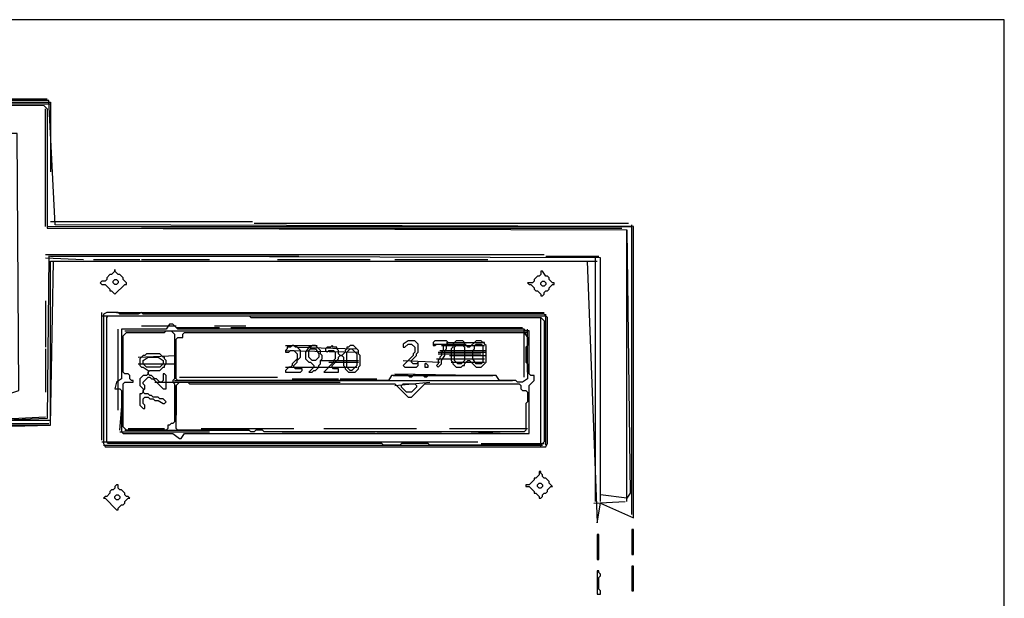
# Model space of a CAD drawing. Header units: millimetres. Extents: x -171 to 29168, y -21389 to 9617.
# Tile 18 of 60: x 3516 to 8568, y -5771 to -2802. Entities that reach past the tile are written whole.
import ezdxf

# ---------------------------------------------------------------- set-up
doc = ezdxf.new("R2010")
doc.units = ezdxf.units.MM
for name, color, linetype in [('REFERENCE_FRAME', 3, 'Continuous'), ('TRACE_CONTOUR_FINE', 8, 'Continuous'), ('TRACE_CONTOUR_MAJOR', 7, 'Continuous'), ('TRACE_DARK_PIXELS', 250, 'Continuous'), ('TRACE_STRAIGHT_LINES', 4, 'Continuous')]:
    doc.layers.add(name, color=color, linetype=linetype)

msp = doc.modelspace()

# ---------------------------------------------------------------- linework, layer by layer
at = {"layer": 'REFERENCE_FRAME'}
msp.add_lwpolyline([(-168, -11300), (8568, -11300), (8568, -2802.1), (-168, -2802.1)], close=True, dxfattribs=at)
at = {"layer": 'TRACE_CONTOUR_FINE'}
for points in [[(3996, -4143.3), (4004.5, -4134.8), (4013, -4134.8), (4021.5, -4143.3), (4021.5, -4151.8), (4013, -4160.3), (4004.5, -4160.3), (3996, -4151.8)], [(6189.5, -4151.8), (6198, -4143.3), (6206.5, -4143.3), (6215, -4151.8), (6215, -4160.3), (6206.5, -4168.8), (6198, -4168.8), (6189.5, -4160.3)], [(5594.3, -4568.4), (5594.3, -4585.4), (5611.3, -4585.4), (5611.3, -4576.9), (5602.8, -4568.4)], [(6172.5, -5189.1), (6181, -5180.6), (6189.5, -5180.6), (6198, -5189.1), (6198, -5197.6), (6189.5, -5206.1), (6181, -5206.1), (6172.5, -5197.6)], [(4004.5, -5248.6), (4013, -5240.1), (4021.5, -5240.1), (4030, -5248.6), (4030, -5257.1), (4021.5, -5265.6), (4013, -5265.6), (4004.5, -5257.1)], [(6478.5, -5444.1), (6478.5, -5571.7), (6487, -5571.7), (6487, -5444.1)], [(6657.1, -5418.6), (6657.1, -5546.2), (6665.6, -5546.2), (6665.6, -5418.6)], [(6657.1, -5605.7), (6657.1, -5733.2), (6665.6, -5733.2), (6665.6, -5605.7)]]:
    msp.add_lwpolyline(points, close=True, dxfattribs=at)
at = {"layer": 'TRACE_CONTOUR_MAJOR'}
msp.add_lwpolyline([(3341.3, -4891.5), (3672.9, -4883), (3689.9, -4041.3), (6427.5, -4041.3), (6478.5, -5384.6), (6495.5, -5282.6), (6665.6, -5359.1), (6665.6, -3862.8), (3698.4, -3854.3), (3664.4, -3216.6), (1156.3, -3216.6)], dxfattribs=at)
for points in [[(1173.3, -3250.6), (1190.3, -3233.6), (3638.9, -3242.1), (3655.9, -3259.1), (3655.9, -3871.3), (6631.6, -3879.8), (6648.6, -5231.6), (6631.6, -5257.1), (6495.5, -5240.1), (6495.5, -4024.3), (3664.4, -4015.8), (3655.9, -4849), (3443.3, -4857.5), (3434.8, -4730), (3511.3, -4704.5), (3502.8, -3386.7), (1326.3, -3386.7), (1317.8, -3794.8), (1181.8, -3803.3)], [(4004.5, -4083.8), (4004.5, -4092.3), (3987.4, -4109.3), (3978.9, -4109.3), (3961.9, -4126.3), (3961.9, -4134.8), (3953.4, -4143.3), (3936.4, -4143.3), (3927.9, -4151.8), (3936.4, -4160.3), (3953.4, -4160.3), (3978.9, -4185.8), (3978.9, -4194.3), (3987.4, -4194.3), (4004.5, -4211.4), (4055.5, -4160.3), (4064, -4160.3), (4064, -4151.8), (4047, -4134.8), (4047, -4126.3), (4030, -4109.3), (4021.5, -4109.3), (4004.5, -4092.3)], [(6189.5, -4092.3), (6189.5, -4109.3), (6181, -4117.8), (6172.5, -4117.8), (6155.5, -4134.8), (6155.5, -4143.3), (6147, -4151.8), (6121.5, -4151.8), (6130, -4160.3), (6138.5, -4160.3), (6155.5, -4177.3), (6155.5, -4185.8), (6164, -4194.3), (6172.5, -4194.3), (6189.5, -4211.4), (6189.5, -4219.9), (6198, -4219.9), (6206.5, -4211.4), (6206.5, -4202.9), (6215, -4194.3), (6223.5, -4194.3), (6232, -4185.8), (6232, -4177.3), (6249, -4160.3), (6257.5, -4160.3), (6257.5, -4151.8), (6249, -4151.8), (6232, -4134.8), (6232, -4126.3), (6223.5, -4117.8), (6215, -4117.8), (6198, -4092.3)], [(3944.9, -4313.4), (3944.9, -4976.5), (3953.4, -4993.5), (6215, -4993.5), (6223.5, -4976.5), (6223.5, -4330.4), (6206.5, -4313.4), (4149, -4313.4), (4140.5, -4304.9), (4123.5, -4313.4), (4030, -4313.4), (4021.5, -4304.9), (3961.9, -4304.9)], [(3961.9, -4330.4), (3970.4, -4321.9), (4693.1, -4321.9), (4701.6, -4330.4), (6189.5, -4330.4), (6206.5, -4347.4), (6206.5, -4968), (6189.5, -4985), (5619.8, -4985), (5611.3, -4976.5), (5475.3, -4976.5), (5466.8, -4985), (5381.8, -4985), (5373.3, -4976.5), (3970.4, -4976.5), (3961.9, -4968)], [(4038.5, -4389.9), (4038.5, -4645), (4013, -4662), (4004.5, -4696), (4030, -4696), (4038.5, -4704.5), (4038.5, -4917), (4047, -4925.5), (4302, -4925.5), (4336, -4951), (4344.5, -4951), (4361.5, -4925.5), (6130, -4925.5), (6130, -4679), (6155.5, -4653.5), (6155.5, -4628), (6138.5, -4628), (6130, -4619.4), (6130, -4398.4), (6113, -4398.4), (6104.5, -4389.9), (4327.5, -4389.9), (4302, -4364.4), (4285, -4364.4), (4268, -4389.9)], [(4293.5, -4398.4), (4310.5, -4415.4), (4310.5, -4645), (4302, -4653.5), (4302, -4662), (4310.5, -4670.5), (4310.5, -4866), (4302, -4874.5), (4293.5, -4874.5), (4285, -4883), (4276.5, -4883), (4276.5, -4900), (4268, -4908.5), (4064, -4908.5), (4047, -4891.5), (4047, -4670.5), (4055.5, -4662), (4098, -4662), (4098, -4653.5), (4089.5, -4653.5), (4081, -4645), (4081, -4628), (4072.5, -4619.4), (4055.5, -4619.4), (4047, -4610.9), (4047, -4423.9), (4064, -4406.9), (4259.5, -4406.9), (4268, -4398.4)], [(4319, -4440.9), (4327.5, -4432.4), (4353, -4432.4), (4353, -4415.4), (4361.5, -4406.9), (6104.5, -4406.9), (6121.5, -4432.4), (6121.5, -4474.9), (6113, -4483.4), (6113, -4559.9), (6121.5, -4568.4), (6121.5, -4645), (6096, -4662), (6070.4, -4662), (6061.9, -4653.5), (5976.9, -4653.5), (5959.9, -4628), (5611.3, -4628), (5602.8, -4636.5), (5594.3, -4636.5), (5585.8, -4628), (5534.8, -4628), (5526.3, -4636.5), (5517.8, -4636.5), (5509.3, -4628), (5424.3, -4628), (5407.3, -4653.5), (4327.5, -4653.5), (4319, -4645)], [(4888.7, -4483.4), (4888.7, -4491.9), (4880.2, -4500.4), (4880.2, -4508.9), (4897.2, -4508.9), (4905.7, -4500.4), (4922.7, -4500.4), (4939.7, -4517.4), (4939.7, -4542.9), (4914.2, -4568.4), (4914.2, -4576.9), (4905.7, -4585.4), (4897.2, -4585.4), (4880.2, -4602.4), (4880.2, -4610.9), (4956.7, -4610.9), (4965.2, -4602.4), (4965.2, -4593.9), (4931.2, -4593.9), (4922.7, -4585.4), (4922.7, -4576.9), (4939.7, -4559.9), (4939.7, -4551.4), (4956.7, -4534.4), (4956.7, -4500.4), (4939.7, -4483.4), (4931.2, -4483.4), (4922.7, -4474.9), (4914.2, -4474.9), (4905.7, -4483.4)], [(5033.2, -4474.9), (5016.2, -4474.9), (5007.7, -4483.4), (4999.2, -4483.4), (4982.2, -4508.9), (4982.2, -4542.9), (4999.2, -4559.9), (5007.7, -4559.9), (5024.7, -4576.9), (5024.7, -4585.4), (4999.2, -4610.9), (5016.2, -4610.9), (5024.7, -4602.4), (5033.2, -4602.4), (5050.2, -4585.4), (5050.2, -4576.9), (5058.7, -4568.4), (5058.7, -4551.4), (5067.2, -4542.9), (5067.2, -4525.9), (5058.7, -4517.4), (5058.7, -4500.4)], [(4999.2, -4500.4), (5007.7, -4491.9), (5033.2, -4491.9), (5050.2, -4517.4), (5050.2, -4534.4), (5033.2, -4551.4), (5016.2, -4551.4), (4999.2, -4534.4)], [(5084.2, -4491.9), (5084.2, -4500.4), (5092.7, -4508.9), (5101.2, -4500.4), (5126.7, -4500.4), (5135.2, -4508.9), (5135.2, -4542.9), (5126.7, -4551.4), (5126.7, -4559.9), (5075.7, -4610.9), (5152.2, -4610.9), (5152.2, -4593.9), (5126.7, -4593.9), (5118.2, -4585.4), (5118.2, -4576.9), (5152.2, -4542.9), (5152.2, -4534.4), (5160.7, -4525.9), (5169.2, -4525.9), (5177.7, -4534.4), (5177.7, -4576.9), (5186.2, -4585.4), (5186.2, -4593.9), (5203.2, -4610.9), (5237.2, -4610.9), (5254.3, -4593.9), (5254.3, -4585.4), (5262.8, -4576.9), (5262.8, -4525.9), (5254.3, -4517.4), (5254.3, -4500.4), (5228.7, -4474.9), (5211.7, -4474.9), (5203.2, -4483.4), (5194.7, -4483.4), (5194.7, -4491.9), (5186.2, -4500.4), (5186.2, -4508.9), (5169.2, -4525.9), (5160.7, -4525.9), (5152.2, -4517.4), (5152.2, -4500.4), (5143.7, -4491.9), (5143.7, -4483.4), (5126.7, -4483.4), (5118.2, -4474.9), (5109.7, -4483.4), (5092.7, -4483.4)], [(5211.7, -4491.9), (5220.2, -4491.9), (5245.7, -4517.4), (5245.7, -4576.9), (5220.2, -4602.4), (5211.7, -4602.4), (5194.7, -4585.4), (5194.7, -4508.9)], [(5509.3, -4449.4), (5483.8, -4466.4), (5483.8, -4483.4), (5492.3, -4483.4), (5509.3, -4466.4), (5526.3, -4466.4), (5543.3, -4483.4), (5543.3, -4508.9), (5534.8, -4517.4), (5534.8, -4525.9), (5483.8, -4576.9), (5492.3, -4585.4), (5551.8, -4585.4), (5560.3, -4576.9), (5560.3, -4559.9), (5551.8, -4568.4), (5534.8, -4568.4), (5526.3, -4559.9), (5526.3, -4551.4), (5551.8, -4525.9), (5551.8, -4517.4), (5560.3, -4508.9), (5560.3, -4466.4), (5543.3, -4449.4)], [(5704.9, -4449.4), (5645.3, -4449.4), (5636.8, -4457.9), (5636.8, -4474.9), (5645.3, -4474.9), (5653.8, -4466.4), (5679.4, -4466.4), (5687.9, -4474.9), (5687.9, -4500.4), (5679.4, -4508.9), (5679.4, -4525.9), (5670.9, -4534.4), (5670.9, -4542.9), (5662.3, -4551.4), (5662.3, -4568.4), (5653.8, -4576.9), (5662.3, -4585.4), (5679.4, -4568.4), (5679.4, -4551.4), (5696.4, -4525.9), (5696.4, -4500.4), (5704.9, -4491.9), (5704.9, -4466.4), (5713.4, -4457.9)], [(5738.9, -4466.4), (5738.9, -4483.4), (5730.4, -4491.9), (5730.4, -4551.4), (5738.9, -4559.9), (5738.9, -4568.4), (5755.9, -4585.4), (5781.4, -4585.4), (5789.9, -4576.9), (5798.4, -4576.9), (5798.4, -4568.4), (5815.4, -4551.4), (5823.9, -4551.4), (5857.9, -4585.4), (5883.4, -4585.4), (5908.9, -4559.9), (5908.9, -4474.9), (5900.4, -4466.4), (5900.4, -4457.9), (5891.9, -4457.9), (5883.4, -4449.4), (5857.9, -4449.4), (5823.9, -4483.4), (5815.4, -4483.4), (5798.4, -4466.4), (5798.4, -4457.9), (5789.9, -4449.4), (5755.9, -4449.4)], [(5764.4, -4466.4), (5781.4, -4466.4), (5798.4, -4483.4), (5798.4, -4551.4), (5781.4, -4568.4), (5764.4, -4568.4), (5747.4, -4551.4), (5747.4, -4483.4)], [(5857.9, -4466.4), (5883.4, -4466.4), (5891.9, -4474.9), (5891.9, -4559.9), (5883.4, -4568.4), (5857.9, -4568.4), (5840.9, -4542.9), (5840.9, -4500.4), (5849.4, -4491.9), (5849.4, -4474.9)], [(4234, -4517.4), (4166, -4517.4), (4157.5, -4525.9), (4149, -4525.9), (4132, -4542.9), (4132, -4576.9), (4140.5, -4585.4), (4149, -4585.4), (4174.5, -4602.4), (4174.5, -4619.4), (4166, -4628), (4149, -4628), (4132, -4645), (4132, -4679), (4149, -4696), (4149, -4713), (4140.5, -4721.5), (4132, -4721.5), (4132, -4781), (4149, -4798), (4157.5, -4798), (4157.5, -4781), (4149, -4772.5), (4149, -4747), (4157.5, -4738.5), (4174.5, -4738.5), (4183, -4747), (4200, -4747), (4208.5, -4755.5), (4225.5, -4755.5), (4251, -4772.5), (4259.5, -4772.5), (4268, -4764), (4251, -4747), (4234, -4747), (4225.5, -4738.5), (4200, -4738.5), (4191.5, -4730), (4183, -4730), (4174.5, -4721.5), (4157.5, -4721.5), (4149, -4713), (4149, -4704.5), (4157.5, -4696), (4157.5, -4679), (4149, -4670.5), (4149, -4662), (4174.5, -4636.5), (4183, -4636.5), (4191.5, -4645), (4200, -4645), (4251, -4696), (4268, -4696), (4268, -4628), (4259.5, -4619.4), (4251, -4619.4), (4251, -4653.5), (4242.5, -4662), (4234, -4662), (4217, -4645), (4208.5, -4645), (4191.5, -4628), (4183, -4628), (4174.5, -4619.4), (4174.5, -4610.9), (4183, -4602.4), (4234, -4602.4), (4251, -4585.4), (4259.5, -4585.4), (4259.5, -4576.9), (4268, -4568.4), (4268, -4551.4), (4259.5, -4542.9), (4259.5, -4534.4), (4251, -4534.4)], [(4149, -4551.4), (4174.5, -4534.4), (4225.5, -4534.4), (4251, -4551.4), (4251, -4568.4), (4234, -4585.4), (4166, -4585.4), (4149, -4568.4)], [(4319, -4679), (4336, -4662), (4378.5, -4662), (4387, -4670.5), (5441.3, -4670.5), (5509.3, -4738.5), (5526.3, -4738.5), (5594.3, -4670.5), (6078.9, -4670.5), (6087.4, -4679), (6087.4, -4696), (6096, -4704.5), (6113, -4704.5), (6121.5, -4713), (6121.5, -4764), (6113, -4772.5), (6113, -4908.5), (6104.5, -4917), (4769.6, -4917), (4761.1, -4908.5), (4727.1, -4908.5), (4718.6, -4917), (4701.6, -4917), (4693.1, -4908.5), (4327.5, -4908.5), (4319, -4900)], [(5475.3, -4679), (5483.8, -4670.5), (5543.3, -4670.5), (5551.8, -4679), (5551.8, -4687.5), (5526.3, -4713), (5500.8, -4713), (5475.3, -4687.5)], [(6181, -5121.1), (6181, -5138.1), (6164, -5155.1), (6155.5, -5155.1), (6155.5, -5163.6), (6130, -5189.1), (6113, -5189.1), (6113, -5197.6), (6130, -5197.6), (6155.5, -5223.1), (6155.5, -5231.6), (6164, -5231.6), (6181, -5248.6), (6181, -5257.1), (6189.5, -5257.1), (6198, -5248.6), (6198, -5240.1), (6206.5, -5231.6), (6215, -5231.6), (6223.5, -5223.1), (6223.5, -5214.6), (6240.5, -5197.6), (6249, -5197.6), (6232, -5180.6), (6232, -5172.1), (6215, -5155.1), (6206.5, -5155.1), (6198, -5146.6), (6198, -5138.1), (6189.5, -5129.6), (6189.5, -5121.1)], [(4013, -5189.1), (4004.5, -5197.6), (4004.5, -5206.1), (3996, -5214.6), (3987.4, -5214.6), (3978.9, -5223.1), (3978.9, -5231.6), (3961.9, -5248.6), (3953.4, -5248.6), (3944.9, -5257.1), (3953.4, -5257.1), (4013, -5316.6), (4021.5, -5316.6), (4021.5, -5308.1), (4038.5, -5291.1), (4047, -5291.1), (4055.5, -5282.6), (4055.5, -5274.1), (4072.5, -5257.1), (4081, -5257.1), (4072.5, -5248.6), (4064, -5248.6), (4055.5, -5240.1), (4055.5, -5231.6), (4038.5, -5214.6), (4030, -5214.6), (4021.5, -5206.1), (4021.5, -5189.1)], [(6478.5, -5631.2), (6478.5, -5750.2), (6495.5, -5750.2), (6495.5, -5733.2), (6487, -5724.7), (6487, -5665.2), (6495.5, -5656.7), (6495.5, -5648.2), (6487, -5639.7), (6487, -5631.2)]]:
    msp.add_lwpolyline(points, close=True, dxfattribs=at)
at = {"layer": 'TRACE_DARK_PIXELS'}
for p, q in [((1173.3, -3225.1), (3672.9, -3225.1)), ((3672.9, -3862.8), (6657.1, -3862.8)), ((3672.9, -4015.8), (4948.2, -4015.8)), ((3672.9, -4041.3), (6478.5, -4041.3)), ((3953.4, -4321.9), (6198, -4321.9)), ((4055.5, -4398.4), (6121.5, -4398.4)), ((5432.8, -4628), (5942.9, -4628)), ((4310.5, -4653.5), (6044.9, -4653.5)), ((3341.3, -4883), (3672.9, -4883)), ((3417.8, -4857.5), (3672.9, -4857.5)), ((4055.5, -4908.5), (4693.1, -4908.5)), ((3953.4, -4985), (6198, -4985))]:
    msp.add_line(p, q, dxfattribs=at)
at = {"layer": 'TRACE_STRAIGHT_LINES'}
for p, q in [((1147.8, -3208.1), (3655.9, -3208.1)), ((3672.9, -3225.1), (3672.9, -3582.2)), ((1173.3, -3233.6), (3672.9, -3233.6)), ((3647.4, -3862.8), (3647.4, -3259.1)), ((3672.9, -3837.3), (4710.1, -3837.3)), ((3655.9, -3862.8), (4132, -3862.8)), ((4140.5, -3871.3), (6606.1, -3871.3)), ((4718.6, -3845.8), (6640.1, -3845.8)), ((6631.6, -5274.1), (6631.6, -3879.8)), ((6657.1, -5342.1), (6657.1, -3854.3)), ((3647.4, -4007.3), (6206.5, -4007.3)), ((3647.4, -4024.3), (3842.9, -4032.8)), ((3672.9, -4857.5), (3672.9, -4041.3)), ((3893.9, -4032.8), (4132, -4032.8)), ((4140.5, -4032.8), (4489.1, -4032.8)), ((4837.7, -4032.8), (5313.8, -4032.8)), ((5441.3, -4032.8), (5917.4, -4032.8)), ((5993.9, -4041.3), (6147, -4041.3)), ((6206.5, -4041.3), (6461.5, -4041.3)), ((6215, -4015.8), (6487, -4015.8)), ((6470, -5274.1), (6470, -4015.8)), ((6495.5, -5274.1), (6495.5, -4032.8)), ((3647.4, -4245.4), (3647.4, -4483.4)), ((3936.4, -4959.5), (3936.4, -4304.9)), ((3936.4, -4321.9), (6215, -4321.9)), ((4013, -4304.9), (6206.5, -4304.9)), ((6189.5, -4993.5), (6189.5, -4330.4)), ((6215, -4985), (6215, -4313.4)), ((4021.5, -4806.5), (4021.5, -4389.9)), ((4140.5, -4372.9), (4319, -4372.9)), ((4319, -4381.4), (4540.1, -4381.4)), ((4514.6, -4372.9), (4676.1, -4372.9)), ((4599.6, -4381.4), (6096, -4381.4)), ((6104.5, -4636.5), (6104.5, -4389.9)), ((6121.5, -4610.9), (6121.5, -4389.9)), ((4353, -4398.4), (4693.1, -4398.4)), ((4701.6, -4406.9), (6121.5, -4406.9)), ((3647.4, -4491.9), (3647.4, -4713)), ((4880.2, -4474.9), (5041.7, -4474.9)), ((4939.7, -4483.4), (5245.7, -4491.9)), ((5636.8, -4466.4), (5806.9, -4466.4)), ((5679.4, -4474.9), (5900.4, -4474.9)), ((5704.9, -4457.9), (5900.4, -4457.9)), ((4123.5, -4534.4), (4319, -4525.9)), ((4880.2, -4500.4), (5254.3, -4508.9)), ((5653.8, -4542.9), (5900.4, -4542.9)), ((5662.3, -4508.9), (5908.9, -4508.9)), ((5662.3, -4517.4), (5883.4, -4517.4)), ((5670.9, -4500.4), (5908.9, -4500.4)), ((5721.9, -4525.9), (5908.9, -4525.9)), ((4123.5, -4568.4), (4319, -4568.4)), ((4880.2, -4585.4), (5245.7, -4585.4)), ((5058.7, -4551.4), (5254.3, -4551.4)), ((5101.2, -4559.9), (5254.3, -4559.9)), ((5483.8, -4551.4), (5670.9, -4559.9)), ((5730.4, -4559.9), (5900.4, -4559.9)), ((4336, -4636.5), (4837.7, -4636.5)), ((4914.2, -4645), (5152.2, -4645)), ((5160.7, -4645), (5347.8, -4645)), ((5441.3, -4619.4), (5959.9, -4628)), ((4208.5, -4662), (5160.7, -4662)), ((4319, -4679), (4319, -4832)), ((5441.3, -4679), (5619.8, -4662)), ((5883.4, -4670.5), (6070.4, -4670.5)), ((4030, -4908.5), (4047, -4704.5)), ((3477.3, -4849), (3647.4, -4840.5)), ((3366.8, -4874.5), (3664.4, -4874.5)), ((4072.5, -4900), (4259.5, -4900)), ((4446.6, -4900), (4922.7, -4900)), ((5075.7, -4900), (5551.8, -4900)), ((5721.9, -4900), (6121.5, -4900)), ((4030, -4917), (4489.1, -4917)), ((4863.2, -4917), (5339.3, -4917)), ((5347.8, -4917), (5679.4, -4917)), ((5832.4, -4917), (6019.4, -4925.5)), ((3936.4, -4968), (5866.4, -4968)), ((3944.9, -4985), (4625.1, -4985)), ((4888.7, -4993.5), (5364.8, -4993.5)), ((5517.8, -4993.5), (5993.9, -4993.5)), ((5883.4, -4976.5), (6206.5, -4976.5)), ((6461.5, -5282.6), (6623.1, -5274.1))]:
    msp.add_line(p, q, dxfattribs=at)

doc.saveas('drawing.dxf')
